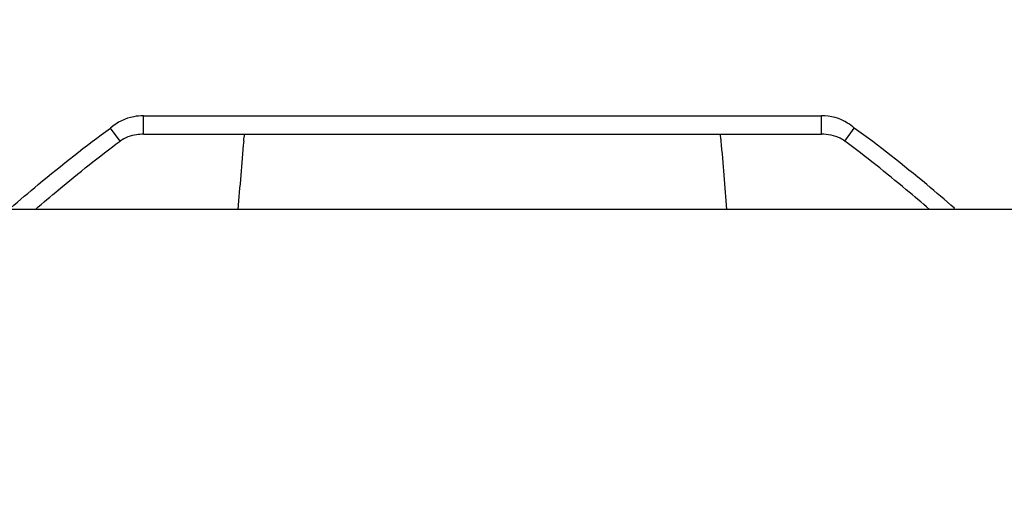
# Paper-space layout 'SUBMITTAL_E3H_2_2' of a CAD drawing. Header units: millimetres. Extents: x 0 to 841, y 0 to 594.
# Tile 8 of 58: x 319 to 343, y 159 to 171. Entities that reach past the tile are written whole.
import ezdxf

# ---------------------------------------------------------------- set-up
doc = ezdxf.new("R2010")
doc.units = ezdxf.units.MM
doc.header["$LTSCALE"] = 46.255
doc.layers.get('0').update_dxf_attribs({"linetype": 'CONTINUOUS'})
doc.styles.get("Standard").update_dxf_attribs({"font": 'txt', "width": 0.725})
doc.dimstyles.new('DIMSTYLE_1', dxfattribs={"dimtxt": 3.5, "dimasz": 4.8, "dimexe": 3.2, "dimexo": 1.6, "dimgap": 1.75, "dimtad": 0, "dimtih": 1, "dimtoh": 1, "dimdec": 1, "dimzin": 0, "dimdsep": 46, "dimtxsty": 'STANDARD', "dimblk": 'CLOSED', "dimblk1": 'CLOSED', "dimblk2": 'CLOSED', "dimcen": 0.09, "dimadec": 0, "dimazin": 0, "dimtp": 0.4, "dimtm": 0.4, "dimtfac": 1, "dimtdec": 1, "dimtofl": 0, "dimtmove": 0, "dimatfit": 3, "dimldrblk": 'CLOSED', "dimfxl": 1, "dimtolj": 1, "dimtzin": 0, "dimarcsym": 0})

# ---------------------------------------------------------------- blocks, each defined once
blk = doc.blocks.new('_CLOSED')
at = {"color": 0, "linetype": 'BYBLOCK'}
for p, q in [((0, 0), (-1, 0.1667)), ((-1, 0.1667), (-1, -0.1667)), ((-1, -0.1667), (0, 0)), ((-1, 0), (0, 0))]:
    blk.add_line(p, q, dxfattribs=at)
blk = doc.blocks.new('*D99')
at = {"color": 2, "linetype": 'CONTINUOUS'}
for p, q in [((312.669, 194.287), (312.669, 199.237)), ((378.505, 194.287), (378.505, 199.237)), ((312.669, 196.037), (333.687, 196.037)), ((378.505, 196.037), (352.412, 196.037)), ((312.669, 152.228), (312.669, 194.287)), ((378.505, 152.228), (378.505, 194.287))]:
    blk.add_line(p, q, dxfattribs=at)
at = {"color": 2, "linetype": 'CONTINUOUS', "xscale": 4.8, "yscale": 4.8, "zscale": 4.8, "rotation": 180}
blk.add_blockref('_CLOSED', (312.669, 196.037), dxfattribs=at)
at = {"color": 2, "linetype": 'CONTINUOUS', "xscale": 4.8, "yscale": 4.8, "zscale": 4.8}
blk.add_blockref('_CLOSED', (378.505, 196.037), dxfattribs=at)
at = {"color": 2, "linetype": 'CONTINUOUS', "insert": (343.05, 197.787), "char_height": 3.5, "width": 15.225, "attachment_point": 2, "line_spacing_factor": 0.9}
blk.add_mtext('2X 219\\P[8.6]', dxfattribs=at)
blk = doc.blocks.new('*D104')
at = {"color": 2, "linetype": 'CONTINUOUS'}
for p, q in [((306.979, 194.287), (306.979, 199.237)), ((312.669, 194.287), (312.669, 199.237)), ((306.979, 196.037), (288.71, 196.037)), ((312.669, 196.037), (325.369, 196.037)), ((306.979, 166.922), (306.979, 194.287)), ((312.669, 152.228), (312.669, 194.287))]:
    blk.add_line(p, q, dxfattribs=at)
at = {"color": 2, "linetype": 'CONTINUOUS', "xscale": 4.8, "yscale": 4.8, "zscale": 4.8}
blk.add_blockref('_CLOSED', (306.979, 196.037), dxfattribs=at)
at = {"color": 2, "linetype": 'CONTINUOUS', "xscale": 4.8, "yscale": 4.8, "zscale": 4.8, "rotation": 180}
blk.add_blockref('_CLOSED', (312.669, 196.037), dxfattribs=at)
at = {"color": 2, "linetype": 'CONTINUOUS', "insert": (286.96, 197.787), "char_height": 3.5, "width": 12.6875, "attachment_point": 3, "line_spacing_factor": 0.9}
blk.add_mtext('19\\P[0.7]', dxfattribs=at)

psp = doc.layouts.new('SUBMITTAL_E3H_2_2')

# ---------------------------------------------------------------- linework, layer by layer
at = {"color": 7, "linetype": 'CONTINUOUS'}
for p, q in [((321.538, 168.508), (338.08, 168.508)), ((321.538, 168.058), (321.538, 168.508)), ((338.08, 168.058), (338.08, 168.508)), ((320.971, 167.891), (320.736, 168.209)), ((338.646, 167.891), (338.881, 168.209)), ((341.293, 166.222), (341.323, 166.257)), ((458.419, 166.222), (307.879, 166.222))]:
    psp.add_line(p, q, dxfattribs=at)
at = {"color": 3, "linetype": 'CONTINUOUS'}
psp.add_line((321.538, 168.058), (338.08, 168.058), dxfattribs=at)
for centre, start, end in [((471.402, 154.739), 174.90175, 175.55012), ((188.215, 154.739), 4.44988, 5.09825)]:
    psp.add_arc(centre, 148.005, start, end, dxfattribs=at)
at = {"color": 7, "linetype": 'CONTINUOUS'}
for points, knots in [([(321.538, 168.508), (321.459, 168.508), (321.171, 168.482), (320.892, 168.35), (320.736, 168.209)], [0, 0, 0, 0, 0.27244, 1, 1, 1, 1]), ([(338.881, 168.209), (338.831, 168.254), (338.599, 168.428), (338.301, 168.508), (338.08, 168.508)], [0, 0, 0, 0, 0.233301, 1, 1, 1, 1]), ([(318.294, 166.257), (318.517, 166.449), (319.312, 167.123), (320.129, 167.773), (320.736, 168.209)], [0, 0, 0, 0, 0.282608, 1, 1, 1, 1]), ([(341.323, 166.257), (341.1, 166.449), (340.305, 167.123), (339.488, 167.773), (338.881, 168.209)], [0, 0, 0, 0, 0.282608, 1, 1, 1, 1])]:
    psp.add_open_spline(points, degree=3, knots=knots, dxfattribs=at)
at = {"color": 3, "linetype": 'CONTINUOUS'}
for points, knots in [([(321.538, 168.058), (321.481, 168.058), (321.283, 168.044), (321.085, 167.975), (320.971, 167.891)], [0, 0, 0, 0, 0.285774, 1, 1, 1, 1]), ([(323.983, 167.891), (323.986, 167.932), (323.996, 167.974), (324.003, 168.058), (324.019, 168.058)], [0, 0, 0, 0, 0.72312, 1, 1, 1, 1]), ([(335.635, 167.891), (335.631, 167.932), (335.621, 167.974), (335.614, 168.058), (335.598, 168.058)], [0, 0, 0, 0, 0.72312, 1, 1, 1, 1]), ([(338.646, 167.891), (338.611, 167.917), (338.44, 168.02), (338.235, 168.058), (338.08, 168.058)], [0, 0, 0, 0, 0.218892, 1, 1, 1, 1]), ([(318.9, 166.224), (319.089, 166.385), (319.765, 166.957), (320.457, 167.512), (320.971, 167.891)], [0, 0, 0, 0, 0.279664, 1, 1, 1, 1]), ([(340.717, 166.224), (340.529, 166.385), (339.852, 166.957), (339.16, 167.512), (338.646, 167.891)], [0, 0, 0, 0, 0.279664, 1, 1, 1, 1])]:
    psp.add_open_spline(points, degree=3, knots=knots, dxfattribs=at)

# ---------------------------------------------------------------- dimensions: what is measured, and where the dimension line sits
at = {"color": 2, "linetype": 'CONTINUOUS'}
dim = psp.add_linear_dim(base=(306.979, 196.037), p1=(312.669, 150.628), p2=(306.979, 165.322), angle=180, text='19\\P[0.7]', dimstyle='DIMSTYLE_1', dxfattribs=at)
dim.commit()
dim.dimension.update_dxf_attribs({"geometry": '*D104', "text_midpoint": (280.617, 193.412), "dimtype": 160})
dim = psp.add_linear_dim(base=(378.505, 196.037), p1=(312.669, 150.628), p2=(378.505, 150.628), text='2X 219\\P[8.6]', dimstyle='DIMSTYLE_1', dxfattribs=at)
dim.commit()
dim.dimension.update_dxf_attribs({"geometry": '*D99', "text_midpoint": (343.05, 193.412), "dimtype": 160})

doc.saveas('drawing.dxf')
